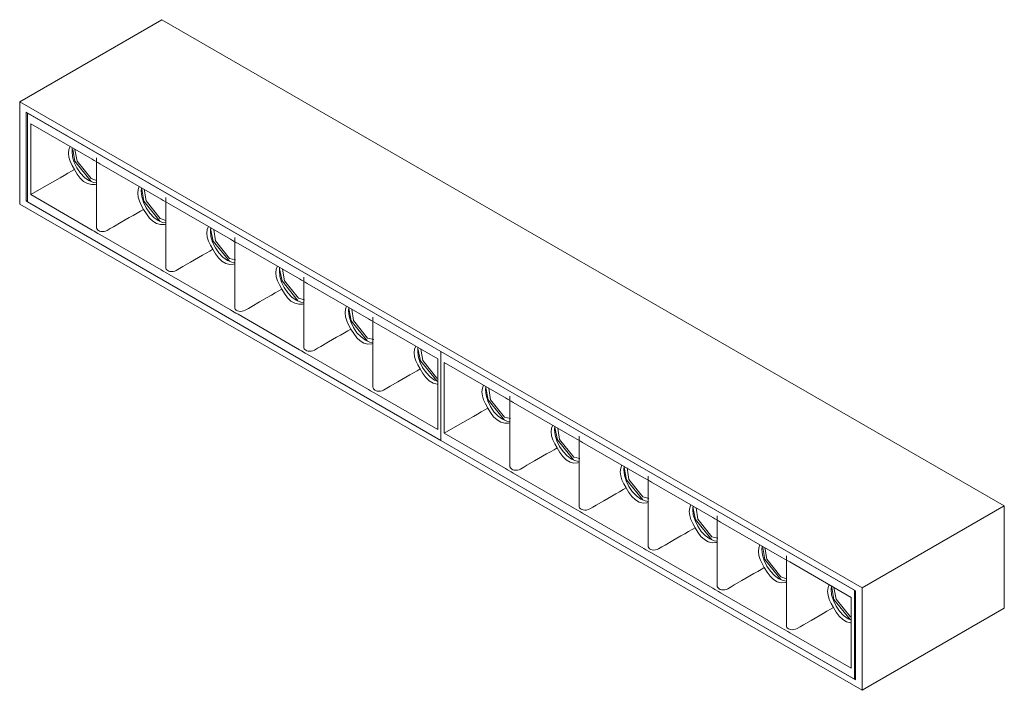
# Model space of a CAD drawing. Header units: millimetres. Extents: x -6780 to -5287, y 173 to 6834.
# Tile 4 of 5: x -6183 to -5916, y 1494 to 1676. Entities that reach past the tile are written whole.
import ezdxf

# ---------------------------------------------------------------- set-up
doc = ezdxf.new("R2010")
doc.units = ezdxf.units.MM
doc.layers.add('E-LITE-EQPM', color=7, linetype='Continuous', lineweight=20)

# ---------------------------------------------------------------- blocks, each defined once
blk = doc.blocks.new('POINT12 - POINT 12 BLACK-562436-00 Isometrico PDF')
at = {"layer": 'E-LITE-EQPM', "color": 8, "lineweight": 9, "true_color": 0x808080}
for p, q in [((-7078.11, 1676.28), (-7116.64, 1654.03)), ((-7078.11, 1676.28), (-6849.71, 1544.42)), ((-6888.25, 1522.17), (-7116.64, 1654.03)), ((-7116.64, 1654.03), (-7116.64, 1626.27)), ((-7114.88, 1627.09), (-7114.88, 1651.17)), ((-7114.88, 1651.17), (-7002.45, 1586.26)), ((-7002.45, 1586.26), (-7114.52, 1650.97)), ((-7114.52, 1650.97), (-7114.52, 1626.88)), ((-7113.65, 1628.83), (-7113.65, 1648.01)), ((-7113.65, 1648.01), (-7097.03, 1638.42)), ((-7102.38, 1641.52), (-7102.45, 1640.6)), ((-7097.03, 1638.42), (-7096.46, 1638.09)), ((-7096.46, 1638.09), (-7095.46, 1637.51)), ((-7095.83, 1638.85), (-7095.83, 1619.92)), ((-7095.46, 1637.51), (-7094.89, 1637.19)), ((-7078.28, 1627.59), (-7094.89, 1637.19)), ((-7095.81, 1632.65), (-7097.29, 1633.2)), ((-7097.03, 1619.23), (-7113.65, 1628.83)), ((-7083.62, 1630.69), (-7083.7, 1629.77)), ((-7116.64, 1626.27), (-6888.25, 1494.41)), ((-7114.52, 1627.29), (-7114.88, 1627.09)), ((-6890.02, 1497.27), (-7114.88, 1627.09)), ((-7114.52, 1626.88), (-7002.45, 1562.18)), ((-7078.28, 1627.59), (-7077.71, 1627.27)), ((-7076.71, 1626.69), (-7077.71, 1627.27)), ((-7077.07, 1628.03), (-7077.07, 1609.09)), ((-7076.71, 1626.69), (-7076.14, 1626.36)), ((-7076.14, 1626.36), (-7059.53, 1616.77)), ((-7077.06, 1621.82), (-7078.54, 1622.38)), ((-7096.46, 1618.91), (-7097.03, 1619.23)), ((-7095.46, 1618.33), (-7096.46, 1618.91)), ((-7094.89, 1618), (-7095.46, 1618.33)), ((-7094.89, 1618), (-7078.28, 1608.41)), ((-7064.87, 1619.86), (-7064.95, 1618.94)), ((-7059.53, 1616.77), (-7058.96, 1616.44)), ((-7058.96, 1616.44), (-7058.01, 1615.89)), ((-7058.35, 1617.19), (-7058.35, 1598.24)), ((-7058.01, 1615.89), (-7057.45, 1615.57)), ((-7057.45, 1615.57), (-7040.83, 1605.97)), ((-7058.14, 1611.14), (-7059.78, 1611.55)), ((-7077.71, 1608.08), (-7078.28, 1608.41)), ((-7077.71, 1608.08), (-7076.71, 1607.5)), ((-7076.14, 1607.17), (-7076.71, 1607.5)), ((-7059.53, 1597.58), (-7076.14, 1607.17)), ((-7046.25, 1608.15), (-7046.18, 1609.07)), ((-7040.83, 1605.97), (-7040.26, 1605.65)), ((-7040.26, 1605.65), (-7039.26, 1605.07)), ((-7039.63, 1606.41), (-7039.63, 1587.47)), ((-7039.26, 1605.07), (-7038.69, 1604.74)), ((-7038.69, 1604.74), (-7022.08, 1595.15)), ((-7039.42, 1600.35), (-7041.09, 1600.76)), ((-7058.96, 1597.25), (-7059.53, 1597.58)), ((-7058.01, 1596.71), (-7058.96, 1597.25)), ((-7058.34, 1598.33), (-7058.34, 1598.34)), ((-7057.45, 1596.38), (-7058.01, 1596.71)), ((-7040.83, 1586.79), (-7057.45, 1596.38)), ((-7027.5, 1597.32), (-7027.42, 1598.24)), ((-7022.08, 1595.15), (-7021.51, 1594.82)), ((-7021.51, 1594.82), (-7020.51, 1594.24)), ((-7020.87, 1595.58), (-7020.87, 1576.64)), ((-7020.51, 1594.24), (-7019.94, 1593.91)), ((-7019.94, 1593.91), (-7003.32, 1584.32)), ((-7020.67, 1589.52), (-7022.33, 1589.93)), ((-7040.26, 1586.46), (-7040.83, 1586.79)), ((-7039.26, 1585.88), (-7040.26, 1586.46)), ((-7038.69, 1585.55), (-7039.26, 1585.88)), ((-7008.75, 1586.5), (-7008.67, 1587.42)), ((-7002.45, 1562.18), (-7002.45, 1586.26)), ((-6890.37, 1521.56), (-7002.45, 1586.26)), ((-7002.45, 1586.26), (-7002.45, 1562.18)), ((-7002.44, 1586.26), (-6890.02, 1521.35)), ((-7022.08, 1575.96), (-7038.69, 1585.55)), ((-7003.32, 1584.32), (-7003.32, 1565.13)), ((-7001.55, 1583.32), (-7001.57, 1583.31)), ((-7001.57, 1564.12), (-7001.57, 1583.31)), ((-7001.57, 1583.31), (-6984.95, 1573.71)), ((-7003.3, 1579.01), (-7003.58, 1579.1)), ((-7021.51, 1575.63), (-7022.08, 1575.96)), ((-7020.51, 1575.05), (-7021.51, 1575.63)), ((-7019.94, 1574.73), (-7020.51, 1575.05)), ((-6990.38, 1575.89), (-6990.3, 1576.81)), ((-7003.32, 1565.13), (-7019.94, 1574.73)), ((-6984.95, 1573.71), (-6984.39, 1573.39)), ((-6984.39, 1573.39), (-6983.38, 1572.81)), ((-6983.75, 1574.15), (-6983.75, 1555.21)), ((-6983.38, 1572.81), (-6982.82, 1572.48)), ((-6982.82, 1572.48), (-6966.2, 1562.89)), ((-6983.55, 1568.09), (-6985.21, 1568.5)), ((-6971.62, 1565.06), (-6971.55, 1565.98)), ((-7002.45, 1562.18), (-6890.37, 1497.47)), ((-6984.95, 1554.53), (-7001.57, 1564.12)), ((-6966.2, 1562.89), (-6965.64, 1562.56)), ((-6965.64, 1562.56), (-6964.63, 1561.98)), ((-6965, 1563.32), (-6965, 1544.38)), ((-6964.63, 1561.98), (-6964.06, 1561.65)), ((-6964.06, 1561.65), (-6947.45, 1552.06)), ((-6964.79, 1557.26), (-6966.46, 1557.67)), ((-6984.39, 1554.2), (-6984.95, 1554.53)), ((-6983.38, 1553.62), (-6984.39, 1554.2)), ((-6982.82, 1553.29), (-6983.38, 1553.62)), ((-6952.87, 1554.24), (-6952.8, 1555.16)), ((-6966.2, 1543.7), (-6982.82, 1553.29)), ((-6947.45, 1552.06), (-6946.88, 1551.73)), ((-6946.88, 1551.73), (-6945.93, 1551.19)), ((-6946.27, 1552.48), (-6946.27, 1533.54)), ((-6945.93, 1551.19), (-6945.37, 1550.86)), ((-6945.37, 1550.86), (-6928.75, 1541.27)), ((-6946.07, 1546.44), (-6947.71, 1546.84)), ((-6965.64, 1543.37), (-6966.2, 1543.7)), ((-6964.63, 1542.79), (-6965.64, 1543.37)), ((-6934.1, 1544.36), (-6934.18, 1543.44)), ((-6849.71, 1544.42), (-6888.25, 1522.17)), ((-6849.71, 1544.42), (-6849.71, 1516.66)), ((-6964.06, 1542.47), (-6964.63, 1542.79)), ((-6947.45, 1532.87), (-6964.06, 1542.47)), ((-6928.75, 1541.27), (-6928.19, 1540.94)), ((-6927.18, 1540.36), (-6928.19, 1540.94)), ((-6927.55, 1541.7), (-6927.55, 1522.76)), ((-6927.18, 1540.36), (-6926.62, 1540.03)), ((-6910, 1530.44), (-6926.62, 1540.03)), ((-6927.34, 1535.64), (-6929.01, 1536.05)), ((-6946.88, 1532.55), (-6947.45, 1532.87)), ((-6945.93, 1532), (-6946.88, 1532.55)), ((-6915.35, 1533.54), (-6915.42, 1532.62)), ((-6945.37, 1531.67), (-6945.93, 1532)), ((-6928.75, 1522.08), (-6945.37, 1531.67)), ((-6910, 1530.44), (-6909.43, 1530.11)), ((-6909.43, 1530.11), (-6908.43, 1529.53)), ((-6908.8, 1530.87), (-6908.8, 1511.93)), ((-6908.43, 1529.53), (-6907.86, 1529.21)), ((-6907.86, 1529.21), (-6891.25, 1519.61)), ((-6908.78, 1524.66), (-6910.26, 1525.22)), ((-6928.19, 1521.75), (-6928.75, 1522.08)), ((-6928.19, 1521.75), (-6927.18, 1521.17)), ((-6896.6, 1522.71), (-6896.67, 1521.79)), ((-6890.37, 1497.47), (-6890.37, 1521.56)), ((-6888.25, 1494.41), (-6888.25, 1522.17)), ((-6926.62, 1520.85), (-6927.18, 1521.17)), ((-6926.62, 1520.85), (-6910, 1511.25)), ((-6891.25, 1519.61), (-6891.25, 1500.43)), ((-6890.02, 1521.35), (-6890.02, 1497.27)), ((-6849.71, 1516.66), (-6888.25, 1494.41)), ((-6891.25, 1514.25), (-6891.51, 1514.4)), ((-6909.43, 1510.93), (-6910, 1511.25)), ((-6908.43, 1510.35), (-6909.43, 1510.93)), ((-6907.86, 1510.02), (-6908.43, 1510.35)), ((-6891.25, 1500.43), (-6907.86, 1510.02)), ((-6890.02, 1497.67), (-6890.37, 1497.47))]:
    blk.add_line(p, q, dxfattribs=at)
for points in [[(-7103.4, 1640.05, 0), (-7103.28, 1641.05, 0), (-7102.98, 1641.86, 0)], [(-7101.8, 1635.67, 0), (-7102.42, 1636.78, 0), (-7102.94, 1637.88, 0), (-7103.28, 1638.98, 0), (-7103.4, 1640.05, 0)], [(-7102.45, 1640.6, 0), (-7102.3, 1639.13, 0), (-7101.84, 1637.59, 0), (-7101.11, 1636.07, 0), (-7100.16, 1634.67, 0), (-7099.05, 1633.5, 0), (-7097.86, 1632.64, 0), (-7096.67, 1632.13, 0), (-7095.81, 1632.01, 0)], [(-7097.31, 1632.41, 0), (-7101.7, 1637.88, 0), (-7102.25, 1641.11, 0)], [(-7097.29, 1633.2, 0), (-7101.09, 1637.93, 0), (-7101.67, 1641.1, 0)], [(-7105.71, 1633.41, 0), (-7104.63, 1634.04, 0), (-7103.58, 1634.64, 0), (-7102.62, 1635.19, 0), (-7101.8, 1635.67, 0)], [(-7095.8, 1631.7, 0), (-7096.17, 1631.6, 0), (-7097.2, 1631.56, 0), (-7098.28, 1631.83, 0), (-7099.31, 1632.43, 0), (-7100.24, 1633.32, 0), (-7101.05, 1634.43, 0), (-7101.8, 1635.67, 0)], [(-7113.65, 1628.83, 0), (-7111.29, 1630.19, 0), (-7108.59, 1631.75, 0), (-7105.71, 1633.41, 0)], [(-7084.65, 1629.22, 0), (-7084.53, 1630.23, 0), (-7084.23, 1631.03, 0)], [(-7083.05, 1624.84, 0), (-7083.67, 1625.95, 0), (-7084.18, 1627.06, 0), (-7084.53, 1628.15, 0), (-7084.65, 1629.22, 0)], [(-7083.7, 1629.77, 0), (-7083.54, 1628.31, 0), (-7083.09, 1626.76, 0), (-7082.36, 1625.24, 0), (-7081.4, 1623.85, 0), (-7080.29, 1622.68, 0), (-7079.11, 1621.81, 0), (-7077.92, 1621.3, 0), (-7077.06, 1621.18, 0)], [(-7078.56, 1621.58, 0), (-7082.95, 1627.05, 0), (-7083.5, 1630.29, 0)], [(-7078.54, 1622.38, 0), (-7082.34, 1627.11, 0), (-7082.92, 1630.28, 0)], [(-7086.95, 1622.59, 0), (-7085.87, 1623.21, 0), (-7084.83, 1623.81, 0), (-7083.87, 1624.37, 0), (-7083.05, 1624.84, 0)], [(-7077.04, 1620.87, 0), (-7077.41, 1620.78, 0), (-7078.45, 1620.73, 0), (-7079.53, 1621, 0), (-7080.56, 1621.6, 0), (-7081.48, 1622.49, 0), (-7082.3, 1623.6, 0), (-7083.05, 1624.84, 0)], [(-7091.2, 1620.14, 0), (-7089.12, 1621.34, 0), (-7086.95, 1622.59, 0)], [(-7095.83, 1619.92, 0), (-7095.8, 1619.71, 0), (-7095.68, 1619.44, 0)], [(-7095.68, 1619.44, 0), (-7095.5, 1619.24, 0), (-7095.27, 1619.08, 0), (-7094.99, 1618.95, 0), (-7094.67, 1618.86, 0)], [(-7094.67, 1618.86, 0), (-7094.24, 1618.81, 0), (-7093.78, 1618.84, 0), (-7093.34, 1618.95, 0), (-7092.94, 1619.13, 0)], [(-7091.2, 1620.14, 0), (-7092.08, 1619.63, 0), (-7092.94, 1619.13, 0)], [(-7065.9, 1618.4, 0), (-7065.78, 1619.4, 0), (-7065.48, 1620.21, 0)], [(-7064.3, 1614.01, 0), (-7064.92, 1615.12, 0), (-7065.43, 1616.23, 0), (-7065.78, 1617.33, 0), (-7065.9, 1618.4, 0)], [(-7064.95, 1618.94, 0), (-7064.79, 1617.48, 0), (-7064.33, 1615.93, 0), (-7063.6, 1614.41, 0), (-7062.65, 1613.02, 0), (-7061.54, 1611.85, 0), (-7060.35, 1610.98, 0), (-7059.16, 1610.48, 0), (-7058.33, 1610.36, 0)], [(-7059.8, 1610.75, 0), (-7064.2, 1616.22, 0), (-7064.88, 1619.54, 0)], [(-7059.78, 1611.55, 0), (-7063.58, 1616.28, 0), (-7064.05, 1619.41, 0)], [(-7068.2, 1611.76, 0), (-7067.12, 1612.38, 0), (-7066.08, 1612.98, 0), (-7065.12, 1613.54, 0), (-7064.29, 1614.01, 0)], [(-7058.32, 1610.04, 0), (-7058.66, 1609.95, 0), (-7059.69, 1609.91, 0), (-7060.78, 1610.18, 0), (-7061.81, 1610.77, 0), (-7062.73, 1611.66, 0), (-7063.55, 1612.77, 0), (-7064.3, 1614.01, 0)], [(-7072.44, 1609.31, 0), (-7070.36, 1610.51, 0), (-7068.2, 1611.76, 0)], [(-7076.92, 1608.61, 0), (-7077.05, 1608.89, 0), (-7077.07, 1609.09, 0)], [(-7075.92, 1608.03, 0), (-7076.24, 1608.12, 0), (-7076.52, 1608.25, 0), (-7076.75, 1608.42, 0), (-7076.92, 1608.61, 0)], [(-7075.92, 1608.03, 0), (-7075.48, 1607.98, 0), (-7075.03, 1608.01, 0), (-7074.59, 1608.12, 0), (-7074.19, 1608.3, 0)], [(-7072.44, 1609.31, 0), (-7073.32, 1608.8, 0), (-7074.19, 1608.3, 0)], [(-7046.78, 1609.41, 0), (-7047.08, 1608.61, 0), (-7047.2, 1607.6, 0)], [(-7047.2, 1607.6, 0), (-7047.08, 1606.53, 0), (-7046.74, 1605.44, 0), (-7046.22, 1604.33, 0), (-7045.6, 1603.22, 0)], [(-7039.61, 1599.56, 0), (-7040.47, 1599.68, 0), (-7041.66, 1600.19, 0), (-7042.85, 1601.06, 0), (-7043.95, 1602.23, 0), (-7044.91, 1603.62, 0), (-7045.64, 1605.14, 0), (-7046.1, 1606.69, 0), (-7046.25, 1608.15, 0)], [(-7041.11, 1599.95, 0), (-7045.5, 1605.43, 0), (-7046.18, 1608.74, 0)], [(-7041.09, 1600.76, 0), (-7044.89, 1605.49, 0), (-7045.36, 1608.61, 0)], [(-7049.51, 1600.96, 0), (-7048.42, 1601.59, 0), (-7047.38, 1602.19, 0), (-7046.42, 1602.74, 0), (-7045.6, 1603.22, 0)], [(-7045.6, 1603.22, 0), (-7044.85, 1601.98, 0), (-7044.03, 1600.87, 0), (-7043.11, 1599.98, 0), (-7042.08, 1599.38, 0), (-7041, 1599.11, 0), (-7039.96, 1599.16, 0), (-7039.6, 1599.25, 0)], [(-7053.75, 1598.51, 0), (-7051.67, 1599.72, 0), (-7049.51, 1600.96, 0)], [(-7058.19, 1597.77, 0), (-7058.32, 1598.04, 0), (-7058.35, 1598.24, 0)], [(-7058.19, 1597.77, 0), (-7057.96, 1597.53, 0), (-7057.64, 1597.34, 0), (-7057.24, 1597.22, 0)], [(-7055.54, 1597.48, 0), (-7055.94, 1597.3, 0), (-7056.37, 1597.2, 0), (-7056.82, 1597.17, 0), (-7057.24, 1597.22, 0)], [(-7053.75, 1598.51, 0), (-7054.65, 1597.99, 0), (-7055.54, 1597.48, 0)], [(-7028.03, 1598.58, 0), (-7028.33, 1597.78, 0), (-7028.45, 1596.77, 0)], [(-7028.45, 1596.77, 0), (-7028.33, 1595.7, 0), (-7027.98, 1594.61, 0), (-7027.47, 1593.5, 0), (-7026.85, 1592.39, 0)], [(-7020.86, 1588.74, 0), (-7021.71, 1588.86, 0), (-7022.9, 1589.36, 0), (-7024.09, 1590.23, 0), (-7025.2, 1591.4, 0), (-7026.15, 1592.79, 0), (-7026.88, 1594.31, 0), (-7027.34, 1595.86, 0), (-7027.5, 1597.32, 0)], [(-7022.36, 1589.12, 0), (-7026.75, 1594.6, 0), (-7027.43, 1597.92, 0)], [(-7022.33, 1589.93, 0), (-7026.14, 1594.66, 0), (-7026.6, 1597.79, 0)], [(-7030.75, 1590.14, 0), (-7029.67, 1590.76, 0), (-7028.63, 1591.36, 0), (-7027.67, 1591.92, 0), (-7026.85, 1592.39, 0)], [(-7026.85, 1592.39, 0), (-7026.1, 1591.15, 0), (-7025.28, 1590.04, 0), (-7024.36, 1589.15, 0), (-7023.33, 1588.56, 0), (-7022.24, 1588.29, 0), (-7021.21, 1588.33, 0), (-7020.84, 1588.42, 0)], [(-7035, 1587.69, 0), (-7032.92, 1588.89, 0), (-7030.75, 1590.14, 0)], [(-7039.48, 1586.99, 0), (-7039.6, 1587.27, 0), (-7039.63, 1587.47, 0)], [(-7039.48, 1586.99, 0), (-7039.3, 1586.8, 0), (-7039.07, 1586.63, 0), (-7038.79, 1586.5, 0), (-7038.47, 1586.41, 0)], [(-7036.74, 1586.68, 0), (-7037.14, 1586.5, 0), (-7037.58, 1586.39, 0), (-7038.04, 1586.36, 0), (-7038.47, 1586.41, 0)], [(-7035, 1587.69, 0), (-7035.88, 1587.18, 0), (-7036.74, 1586.68, 0)], [(-7009.28, 1587.76, 0), (-7009.58, 1586.95, 0), (-7009.7, 1585.95, 0)], [(-7009.7, 1585.95, 0), (-7009.58, 1584.88, 0), (-7009.23, 1583.78, 0), (-7008.71, 1582.68, 0), (-7008.1, 1581.57, 0)], [(-7003.32, 1578.14, 0), (-7004.15, 1578.53, 0), (-7005.34, 1579.4, 0), (-7006.45, 1580.57, 0), (-7007.4, 1581.97, 0), (-7008.13, 1583.49, 0), (-7008.59, 1585.03, 0), (-7008.75, 1586.5, 0)], [(-7003.6, 1578.3, 0), (-7008, 1583.78, 0), (-7008.68, 1587.09, 0)], [(-7003.58, 1579.1, 0), (-7007.38, 1583.83, 0), (-7007.85, 1586.96, 0)], [(-7012, 1579.31, 0), (-7010.92, 1579.93, 0), (-7009.88, 1580.54, 0), (-7008.92, 1581.09, 0), (-7008.09, 1581.57, 0)], [(-7008.1, 1581.57, 0), (-7007.35, 1580.32, 0), (-7006.53, 1579.21, 0), (-7005.61, 1578.32, 0), (-7004.57, 1577.73, 0), (-7003.49, 1577.46, 0), (-7003.32, 1577.45, 0)], [(-7016.24, 1576.86, 0), (-7014.16, 1578.06, 0), (-7012, 1579.31, 0)], [(-7020.72, 1576.16, 0), (-7020.85, 1576.44, 0), (-7020.87, 1576.64, 0)], [(-7019.72, 1575.58, 0), (-7020.04, 1575.67, 0), (-7020.32, 1575.8, 0), (-7020.55, 1575.97, 0), (-7020.72, 1576.16, 0)], [(-7017.99, 1575.85, 0), (-7018.39, 1575.67, 0), (-7018.83, 1575.56, 0), (-7019.28, 1575.53, 0), (-7019.72, 1575.58, 0)], [(-7016.24, 1576.86, 0), (-7017.12, 1576.35, 0), (-7017.99, 1575.85, 0)], [(-6990.9, 1577.15, 0), (-6991.2, 1576.35, 0), (-6991.33, 1575.34, 0)], [(-6991.33, 1575.34, 0), (-6991.2, 1574.27, 0), (-6990.86, 1573.18, 0), (-6990.34, 1572.07, 0), (-6989.72, 1570.96, 0)], [(-6983.73, 1567.3, 0), (-6984.59, 1567.42, 0), (-6985.78, 1567.93, 0), (-6986.97, 1568.8, 0), (-6988.08, 1569.97, 0), (-6989.03, 1571.36, 0), (-6989.76, 1572.88, 0), (-6990.22, 1574.43, 0), (-6990.38, 1575.89, 0)], [(-6985.23, 1567.69, 0), (-6989.62, 1573.17, 0), (-6990.31, 1576.48, 0)], [(-6985.21, 1568.5, 0), (-6989.01, 1573.23, 0), (-6989.48, 1576.35, 0)], [(-6993.63, 1568.7, 0), (-6992.55, 1569.33, 0), (-6991.51, 1569.93, 0), (-6990.55, 1570.48, 0), (-6989.72, 1570.96, 0)], [(-6989.72, 1570.96, 0), (-6988.98, 1569.72, 0), (-6988.16, 1568.61, 0), (-6987.24, 1567.72, 0), (-6986.2, 1567.12, 0), (-6985.12, 1566.85, 0), (-6984.09, 1566.9, 0), (-6983.72, 1566.99, 0)], [(-7001.57, 1564.12, 0), (-6999.21, 1565.48, 0), (-6996.51, 1567.04, 0), (-6993.63, 1568.7, 0)], [(-6972.15, 1566.32, 0), (-6972.45, 1565.52, 0), (-6972.57, 1564.51, 0)], [(-6972.57, 1564.51, 0), (-6972.45, 1563.44, 0), (-6972.11, 1562.35, 0), (-6971.59, 1561.24, 0), (-6970.97, 1560.13, 0)], [(-6964.98, 1556.48, 0), (-6965.84, 1556.6, 0), (-6967.03, 1557.1, 0), (-6968.22, 1557.97, 0), (-6969.33, 1559.14, 0), (-6970.28, 1560.53, 0), (-6971.01, 1562.05, 0), (-6971.47, 1563.6, 0), (-6971.62, 1565.06, 0)], [(-6966.48, 1556.87, 0), (-6970.87, 1562.34, 0), (-6971.56, 1565.66, 0)], [(-6966.46, 1557.67, 0), (-6970.26, 1562.4, 0), (-6970.73, 1565.53, 0)], [(-6974.88, 1557.88, 0), (-6973.8, 1558.5, 0), (-6972.75, 1559.1, 0), (-6971.79, 1559.66, 0), (-6970.97, 1560.13, 0)], [(-6970.97, 1560.13, 0), (-6970.22, 1558.89, 0), (-6969.41, 1557.78, 0), (-6968.48, 1556.89, 0), (-6967.45, 1556.3, 0), (-6966.37, 1556.03, 0), (-6965.34, 1556.07, 0), (-6964.97, 1556.16, 0)], [(-6979.12, 1555.43, 0), (-6977.04, 1556.63, 0), (-6974.88, 1557.88, 0)], [(-6983.6, 1554.73, 0), (-6983.73, 1555.01, 0), (-6983.75, 1555.21, 0)], [(-6982.59, 1554.15, 0), (-6982.91, 1554.24, 0), (-6983.19, 1554.37, 0), (-6983.43, 1554.54, 0), (-6983.6, 1554.73, 0)], [(-6980.86, 1554.42, 0), (-6981.27, 1554.24, 0), (-6981.71, 1554.13, 0), (-6982.16, 1554.1, 0), (-6982.59, 1554.15, 0)], [(-6979.12, 1555.43, 0), (-6980, 1554.92, 0), (-6980.86, 1554.42, 0)], [(-6953.4, 1555.5, 0), (-6953.7, 1554.69, 0), (-6953.82, 1553.69, 0)], [(-6953.82, 1553.69, 0), (-6953.7, 1552.62, 0), (-6953.36, 1551.52, 0), (-6952.84, 1550.42, 0), (-6952.22, 1549.31, 0)], [(-6946.25, 1545.65, 0), (-6947.09, 1545.77, 0), (-6948.28, 1546.28, 0), (-6949.47, 1547.14, 0), (-6950.57, 1548.31, 0), (-6951.53, 1549.71, 0), (-6952.26, 1551.23, 0), (-6952.72, 1552.77, 0), (-6952.87, 1554.24, 0)], [(-6947.73, 1546.04, 0), (-6952.12, 1551.52, 0), (-6952.8, 1554.83, 0)], [(-6947.71, 1546.84, 0), (-6951.51, 1551.57, 0), (-6951.98, 1554.7, 0)], [(-6956.12, 1547.05, 0), (-6955.04, 1547.67, 0), (-6954, 1548.28, 0), (-6953.04, 1548.83, 0), (-6952.22, 1549.31, 0)], [(-6952.22, 1549.31, 0), (-6951.47, 1548.07, 0), (-6950.66, 1546.96, 0), (-6949.73, 1546.07, 0), (-6948.7, 1545.47, 0), (-6947.62, 1545.2, 0), (-6946.58, 1545.24, 0), (-6946.24, 1545.33, 0)], [(-6960.37, 1544.6, 0), (-6958.29, 1545.8, 0), (-6956.12, 1547.05, 0)], [(-6964.85, 1543.9, 0), (-6964.97, 1544.18, 0), (-6965, 1544.38, 0)], [(-6964.85, 1543.9, 0), (-6964.67, 1543.71, 0), (-6964.44, 1543.54, 0), (-6964.16, 1543.41, 0), (-6963.84, 1543.32, 0)], [(-6962.11, 1543.59, 0), (-6962.52, 1543.41, 0), (-6962.96, 1543.3, 0), (-6963.41, 1543.28, 0), (-6963.84, 1543.32, 0)], [(-6960.37, 1544.6, 0), (-6961.25, 1544.09, 0), (-6962.11, 1543.59, 0)], [(-6935.13, 1542.89, 0), (-6935, 1543.9, 0), (-6934.7, 1544.7, 0)], [(-6933.52, 1538.51, 0), (-6934.14, 1539.62, 0), (-6934.66, 1540.73, 0), (-6935, 1541.82, 0), (-6935.13, 1542.89, 0)], [(-6934.18, 1543.44, 0), (-6934.02, 1541.98, 0), (-6933.56, 1540.43, 0), (-6932.83, 1538.91, 0), (-6931.88, 1537.52, 0), (-6930.77, 1536.35, 0), (-6929.58, 1535.48, 0), (-6928.39, 1534.97, 0), (-6927.53, 1534.85, 0)], [(-6929.03, 1535.24, 0), (-6933.42, 1540.72, 0), (-6934.11, 1544.04, 0)], [(-6929.01, 1536.05, 0), (-6932.81, 1540.78, 0), (-6933.28, 1543.91, 0)], [(-6937.43, 1536.26, 0), (-6936.35, 1536.88, 0), (-6935.31, 1537.48, 0), (-6934.34, 1538.04, 0), (-6933.52, 1538.51, 0)], [(-6927.52, 1534.54, 0), (-6927.89, 1534.45, 0), (-6928.92, 1534.41, 0), (-6930, 1534.67, 0), (-6931.03, 1535.27, 0), (-6931.96, 1536.16, 0), (-6932.78, 1537.27, 0), (-6933.52, 1538.51, 0)], [(-6941.67, 1533.81, 0), (-6939.59, 1535.01, 0), (-6937.43, 1536.26, 0)], [(-6946.12, 1533.06, 0), (-6946.24, 1533.33, 0), (-6946.27, 1533.54, 0)], [(-6946.12, 1533.06, 0), (-6945.88, 1532.82, 0), (-6945.56, 1532.64, 0), (-6945.17, 1532.51, 0)], [(-6943.46, 1532.77, 0), (-6943.86, 1532.59, 0), (-6944.29, 1532.49, 0), (-6944.74, 1532.46, 0), (-6945.17, 1532.51, 0)], [(-6941.67, 1533.81, 0), (-6942.58, 1533.29, 0), (-6943.46, 1532.77, 0)], [(-6916.37, 1532.07, 0), (-6916.25, 1533.07, 0), (-6915.95, 1533.88, 0)], [(-6915.42, 1532.62, 0), (-6915.27, 1531.15, 0), (-6914.81, 1529.61, 0), (-6914.08, 1528.09, 0), (-6913.13, 1526.69, 0), (-6912.02, 1525.52, 0), (-6910.83, 1524.65, 0), (-6909.64, 1524.15, 0), (-6908.78, 1524.03, 0)], [(-6910.28, 1524.43, 0), (-6914.67, 1529.9, 0), (-6915.22, 1533.13, 0)], [(-6910.26, 1525.22, 0), (-6914.06, 1529.95, 0), (-6914.64, 1533.12, 0)], [(-6914.77, 1527.69, 0), (-6915.39, 1528.8, 0), (-6915.91, 1529.9, 0), (-6916.25, 1531, 0), (-6916.37, 1532.07, 0)], [(-6918.68, 1525.43, 0), (-6917.6, 1526.05, 0), (-6916.55, 1526.66, 0), (-6915.59, 1527.21, 0), (-6914.77, 1527.69, 0)], [(-6908.77, 1523.72, 0), (-6909.13, 1523.62, 0), (-6910.17, 1523.58, 0), (-6911.25, 1523.85, 0), (-6912.28, 1524.44, 0), (-6913.21, 1525.33, 0), (-6914.02, 1526.44, 0), (-6914.77, 1527.69, 0)], [(-6922.92, 1522.98, 0), (-6920.84, 1524.18, 0), (-6918.68, 1525.43, 0)], [(-6927.55, 1522.76, 0), (-6927.53, 1522.56, 0), (-6927.4, 1522.28, 0)], [(-6926.39, 1521.7, 0), (-6926.71, 1521.79, 0), (-6926.99, 1521.92, 0), (-6927.23, 1522.09, 0), (-6927.4, 1522.28, 0)], [(-6924.66, 1521.97, 0), (-6925.07, 1521.79, 0), (-6925.51, 1521.68, 0), (-6925.96, 1521.65, 0), (-6926.39, 1521.7, 0)], [(-6922.92, 1522.98, 0), (-6923.8, 1522.47, 0), (-6924.66, 1521.97, 0)], [(-6897.62, 1521.24, 0), (-6897.5, 1522.25, 0), (-6897.2, 1523.05, 0)], [(-6896.67, 1521.79, 0), (-6896.52, 1520.32, 0), (-6896.06, 1518.78, 0), (-6895.33, 1517.26, 0), (-6894.37, 1515.87, 0), (-6893.27, 1514.7, 0), (-6892.08, 1513.83, 0), (-6891.24, 1513.43, 0)], [(-6891.53, 1513.6, 0), (-6895.92, 1519.07, 0), (-6896.47, 1522.3, 0)], [(-6891.51, 1514.4, 0), (-6895.31, 1519.12, 0), (-6895.89, 1522.29, 0)], [(-6896.02, 1516.86, 0), (-6896.64, 1517.97, 0), (-6897.15, 1519.07, 0), (-6897.5, 1520.17, 0), (-6897.62, 1521.24, 0)], [(-6899.92, 1514.6, 0), (-6898.84, 1515.23, 0), (-6897.8, 1515.83, 0), (-6896.84, 1516.38, 0), (-6896.02, 1516.86, 0)], [(-6891.24, 1512.74, 0), (-6891.41, 1512.75, 0), (-6892.5, 1513.02, 0), (-6893.53, 1513.62, 0), (-6894.45, 1514.51, 0), (-6895.27, 1515.62, 0), (-6896.02, 1516.86, 0)], [(-6904.17, 1512.15, 0), (-6902.09, 1513.35, 0), (-6899.92, 1514.6, 0)], [(-6908.8, 1511.93, 0), (-6908.77, 1511.73, 0), (-6908.65, 1511.46, 0)], [(-6908.65, 1511.46, 0), (-6908.47, 1511.26, 0), (-6908.24, 1511.1, 0), (-6907.96, 1510.97, 0), (-6907.64, 1510.88, 0)], [(-6907.64, 1510.88, 0), (-6907.21, 1510.83, 0), (-6906.75, 1510.86, 0), (-6906.31, 1510.96, 0), (-6905.91, 1511.15, 0)], [(-6904.17, 1512.15, 0), (-6905.05, 1511.65, 0), (-6905.91, 1511.15, 0)]]:
    blk.add_polyline3d(points, dxfattribs=at)

msp = doc.modelspace()

# ---------------------------------------------------------------- block references
at = {"layer": 'E-LITE-EQPM', "color": 8, "lineweight": 9, "true_color": 0x808080}
msp.add_blockref('POINT12 - POINT 12 BLACK-562436-00 Isometrico PDF', (934.02, 0), dxfattribs=at)

doc.saveas('drawing.dxf')
